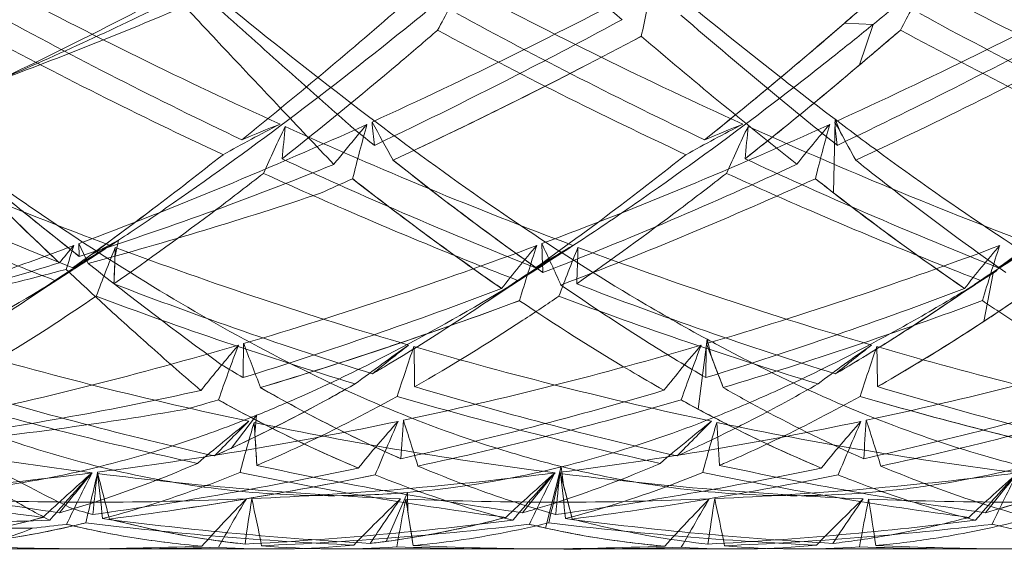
# Model space of a CAD drawing. Header units: millimetres. Extents: x 13297 to 13592, y 253 to 670.
# Tile 7 of 18: x 13472.86 to 13476.95, y 359.28 to 361.47. Entities that reach past the tile are written whole.
import ezdxf

# ---------------------------------------------------------------- set-up
doc = ezdxf.new("R2010")
doc.units = ezdxf.units.MM
doc.header["$LTSCALE"] = 0.3
doc.layers.add('轮廓线', color=7, linetype='Continuous', lineweight=20)

msp = doc.modelspace()

# ---------------------------------------------------------------- linework, layer by layer
at = {"layer": '轮廓线'}
for p, q in [((13476.4032, 361.4503), (13476.2846, 361.4556)), ((13476.3469, 361.2823), (13476.4032, 361.4503)), ((13476.245, 361.0573), (13476.2382, 360.753)), ((13476.2679, 361.0023), (13476.245, 361.0573)), ((13473.1104, 360.5422), (13473.1118, 360.489)), ((13473.1485, 360.4601), (13473.1104, 360.5422)), ((13473.2743, 360.5564), (13473.158, 360.4946)), ((13473.2595, 360.4853), (13473.2743, 360.5564)), ((13476.7846, 360.3464), (13476.9173, 360.4312)), ((13476.8623, 360.2204), (13476.8998, 360.4202)), ((13475.7143, 360.1464), (13475.677, 359.857)), ((13475.7309, 360.0781), (13475.7143, 360.1464)), ((13473.8468, 359.8315), (13473.7408, 359.6946)), ((13473.8397, 359.7531), (13473.8468, 359.8315)), ((13475.1099, 359.6193), (13475.0447, 359.3646)), ((13475.119, 359.5423), (13475.1099, 359.6193)), ((13474.4729, 359.5119), (13474.3843, 359.3092)), ((13474.474, 359.4315), (13474.4729, 359.5119)), ((13473.0201, 359.2778), (13472.507, 359.2778)), ((13473.9127, 359.2778), (13473.2282, 359.2778)), ((13474.939, 359.2778), (13474.1791, 359.2778)), ((13475.8319, 359.2778), (13475.1473, 359.2778)), ((13476.8577, 359.2778), (13476.098, 359.2778))]:
    msp.add_line(p, q, dxfattribs=at)
for points in [[(13472.8841, 360.3032), (13472.984, 360.3694), (13473.0847, 360.4339)], [(13474.8007, 360.3017), (13474.9004, 360.3679), (13475.0009, 360.4324)], [(13476.7166, 360.3), (13476.7734, 360.338), (13476.8269, 360.3732)]]:
    msp.add_lwpolyline(points, dxfattribs=at)
for centre, radius, start, end in [((13496.4295, 383.7412), 29.372, 227.77377, 229.31147), ((13462.8646, 381.8519), 22.8906, 295.65013, 297.88629), ((13482.5072, 379.9539), 20.7646, 242.05961, 245.64461), ((13465.0316, 381.385), 22.362, 294.55743, 297.88458), ((13485.2719, 355.7867), 12.0728, 151.16304, 152.15182), ((13484.4583, 380.0339), 20.8507, 242.08299, 245.65543), ((13483.1939, 359.7978), 7.9162, 166.69632, 168.3174), ((13467.1184, 381.0592), 21.9956, 294.51125, 297.89583), ((13487.2014, 355.7739), 12.0885, 151.13459, 152.12235), ((13486.5056, 380.3044), 21.1499, 242.11805, 245.64121), ((13466.2179, 376.4598), 16.5926, 293.27108, 296.09908), ((13549.6621, 446.3326), 113.8672, 228.113134, 228.516292), ((13466.1462, 379.0481), 19.0227, 290.38825, 292.90261), ((13460.7209, 377.2744), 20.8909, 308.70821, 311.02759), ((13460.6508, 379.561), 23.9211, 309.9988, 311.02597), ((13456.0796, 384.8321), 30.8982, 310.83771, 311.00488), ((13482.6223, 379.5813), 20.6007, 241.39339, 244.59724), ((13484.6687, 379.8467), 20.895, 241.43387, 244.59465), ((13466.7618, 380.9567), 22.1448, 295.38091, 298.35897), ((13486.7193, 380.1148), 21.1935, 241.46701, 244.58446), ((13482.3088, 379.351), 20.3476, 241.75367, 244.9935), ((13484.2583, 379.4273), 20.4297, 241.7777, 245.00702), ((13459.415, 381.3218), 26.2348, 309.75343, 310.6799), ((13456.5064, 384.72), 30.7078, 310.24845, 310.66269), ((13486.2982, 379.6824), 20.7119, 241.81545, 245.00257), ((13465.293, 380.4821), 21.6124, 294.95795, 298.00687), ((13464.943, 381.1708), 22.3847, 296.49302, 297.97018), ((13490.0214, 378.4971), 22.4689, 229.54314, 231.6705), ((13467.1328, 380.6543), 21.8016, 294.95397, 297.97858), ((13465.0349, 374.6272), 17.4942, 308.27607, 310.28644), ((13463.8928, 375.7379), 18.9085, 308.65776, 309.9195), ((13465.7398, 379.5357), 20.5658, 294.94214, 296.53835), ((13465.4814, 374.0757), 16.7847, 308.24635, 309.65078), ((13480.2486, 379.2069), 19.9442, 245.71432, 249.42447), ((13466.3881, 378.4787), 19.1548, 290.54539, 294.41115), ((13478.0425, 353.0906), 8.9413, 117.28303, 119.00191), ((13477.249, 352.7062), 8.9626, 111.63906, 112.73577), ((13485.1127, 355.7709), 12.3249, 154.75325, 155.7483), ((13467.1456, 361.5908), 6.8426, 354.15339, 355.2797), ((13482.1098, 379.0552), 19.7821, 245.68656, 249.42453), ((13486.3961, 376.0221), 19.3044, 230.95139, 231.33153), ((13482.7118, 358.6943), 8.7275, 164.4345, 165.96376), ((13462.1676, 354.2398), 13.9332, 28.49937, 29.24055), ((13476.6239, 361.2356), 2.3064, 184.7202, 187.1295), ((13468.387, 378.2731), 18.9343, 290.53787, 294.44639), ((13479.9787, 353.0599), 8.9764, 117.28977, 119.002), ((13479.1767, 352.6869), 8.9837, 111.64385, 112.73795), ((13487.0924, 355.7438), 12.3912, 154.75949, 155.74923), ((13469.0881, 361.5888), 6.8193, 354.15001, 355.2799), ((13479.5296, 358.1741), 4.3734, 139.1228, 141.9251), ((13484.6634, 358.6912), 8.7603, 164.47338, 165.99667), ((13463.6863, 354.0235), 14.3875, 28.49694, 29.21464), ((13464.283, 354.3556), 13.7046, 29.01225, 29.22017), ((13478.5155, 361.2356), 2.2797, 184.7762, 187.2142), ((13463.4952, 353.9195), 14.6051, 28.49784, 29.00974), ((13463.1859, 374.217), 16.9635, 307.09466, 308.33415), ((13482.3189, 378.9081), 19.8624, 245.08875, 246.55144), ((13465.6621, 373.5089), 16.0626, 307.03435, 308.34199), ((13484.5402, 379.5796), 20.5985, 245.11346, 246.5231), ((13487.1063, 375.336), 20.479, 225.00077, 226.57428), ((13488.9186, 380.5505), 25.5405, 230.3899, 231.76504), ((13468.7436, 374.2145), 14.4038, 287.65379, 292.11822), ((13483.8342, 372.7603), 15.1566, 231.56493, 233.0561), ((13468.1329, 378.0841), 18.9618, 291.34237, 294.80122), ((13464.1244, 373.3646), 15.8782, 307.0152, 307.88757), ((13481.9739, 378.6026), 19.5278, 245.49839, 246.56188), ((13466.4136, 378.0964), 18.9766, 293.93354, 294.37346), ((13483.9122, 373.2129), 15.7246, 232.06335, 233.48396), ((13468.4816, 377.7347), 18.5855, 290.88932, 294.41387), ((13466.3245, 372.9981), 15.4164, 307.00162, 307.89969), ((13484.1487, 379.1918), 20.1699, 245.53207, 246.56131), ((13485.7736, 373.1247), 15.62, 232.02892, 232.37667), ((13484.7642, 371.8132), 13.965, 231.9839, 233.58364), ((13468.8278, 376.4862), 16.5984, 285.08861, 288.56341), ((13483.5913, 370.2682), 12.0254, 232.30323, 235.5094), ((13486.2088, 374.4062), 19.1869, 225.4712, 226.61203), ((13480.0264, 378.5522), 19.4702, 246.57927, 248.87939), ((13480.39, 378.9012), 19.8519, 246.56982, 248.40913), ((13465.0778, 371.6899), 13.8068, 305.44684, 307.15717), ((13464.4646, 372.5231), 14.8411, 305.85627, 307.10136), ((13465.4057, 371.6484), 13.7364, 304.85082, 307.05743), ((13481.8914, 378.4092), 19.3175, 246.55818, 248.87422), ((13482.2429, 378.7332), 19.6716, 246.55194, 248.40621), ((13466.4773, 372.42), 14.7024, 305.4448, 307.05437), ((13467.4907, 371.438), 13.4686, 304.78318, 307.03398), ((13483.9563, 378.737), 19.6761, 246.54836, 248.82048), ((13484.1273, 378.6235), 19.5571, 246.51667, 248.38061), ((13468.7926, 371.9044), 14.0521, 305.34484, 307.03028), ((13481.9518, 370.2916), 12.0522, 233.15421, 234.96999), ((13481.0235, 369.3423), 10.8949, 233.58097, 235.56344), ((13483.1632, 369.667), 11.2874, 233.65601, 235.57199), ((13466.5752, 377.9764), 18.6188, 287.76444, 290.47786), ((13477.7096, 353.2342), 8.5606, 121.47928, 123.29141), ((13476.6707, 357.4503), 4.7264, 139.2716, 140.4045), ((13481.434, 357.7996), 8.7817, 161.85646, 162.53102), ((13477.3351, 353.5448), 8.1018, 120.36744, 121.64116), ((13484.8139, 355.8895), 12.4491, 158.12913, 159.12791), ((13464.4564, 360.7645), 8.8075, 357.46992, 358.45441), ((13464.9384, 360.7503), 8.3253, 358.17641, 358.46298), ((13479.3812, 376.8986), 17.4783, 249.502, 253.70442), ((13468.6011, 377.6887), 18.312, 286.47092, 290.47986), ((13478.5994, 357.4393), 4.7409, 139.2465, 142.0215), ((13479.5309, 353.3904), 8.3768, 121.47104, 123.32228), ((13483.6653, 357.6996), 9.1094, 161.87004, 163.37251), ((13479.1444, 353.7262), 7.8901, 120.35081, 121.6586), ((13461.5623, 354.2421), 14.8681, 24.34335, 25.07047), ((13478.4287, 360.602), 3.3996, 181.007, 183.0236), ((13486.5049, 355.9747), 12.2065, 158.1029, 159.12165), ((13466.4279, 360.7578), 8.7542, 357.49864, 358.48911), ((13481.318, 376.9648), 17.5468, 249.52111, 253.70992), ((13470.5761, 377.5334), 18.147, 286.43869, 290.48666), ((13480.562, 357.4048), 4.7962, 139.2719, 142.0159), ((13481.3051, 353.6128), 8.1118, 121.42149, 123.33444), ((13485.5852, 357.6979), 9.1106, 161.86123, 163.36342), ((13481.0704, 353.708), 7.9096, 120.33074, 121.63636), ((13466.2137, 370.1201), 11.869, 305.37308, 305.80766), ((13464.2602, 360.7726), 9.0039, 357.47389, 358.17193), ((13468.8036, 373.9985), 14.1798, 284.09107, 287.3351), ((13486.274, 377.1661), 21.2455, 231.84436, 233.70593), ((13468.7802, 376.6589), 16.7775, 281.95612, 284.7694), ((13479.4762, 376.5544), 17.3334, 248.96782, 252.72013), ((13481.4505, 376.7272), 17.5148, 248.99999, 252.71603), ((13471.1375, 368.5553), 9.9638, 302.87612, 304.96461), ((13470.2562, 369.8258), 11.51, 304.55469, 304.93547), ((13479.2158, 376.3828), 17.1542, 249.40525, 253.19126), ((13468.4127, 377.3409), 18.1677, 287.21962, 290.79414), ((13481.1515, 376.4463), 17.2198, 249.42498, 253.19965), ((13470.3522, 377.2969), 18.1194, 287.19742, 290.78364), ((13471.3172, 368.6813), 10.1159, 302.27237, 304.3038), ((13470.7607, 369.5079), 11.1124, 303.30351, 304.27249), ((13468.7393, 377.0148), 17.821, 286.70809, 290.35054), ((13468.5889, 377.4472), 18.2786, 288.53827, 290.32115), ((13470.6433, 377.0703), 17.8783, 286.70081, 290.33435), ((13472.4784, 366.8808), 7.9736, 299.63332, 303.35296), ((13472.0249, 367.2055), 8.3484, 300.37799, 302.78959), ((13469.1129, 376.0202), 16.5668, 281.92497, 286.33131), ((13482.6731, 356.7479), 9.5197, 159.24252, 160.69532), ((13478.6, 359.9846), 4.8091, 178.2882, 179.964), ((13459.5845, 354.5917), 15.2493, 20.55652, 21.28879), ((13468.919, 376.4329), 17.212, 286.69218, 288.57004), ((13479.0307, 353.617), 7.9409, 124.99181, 126.96936), ((13479.2849, 353.9404), 7.8316, 127.87314, 129.27138), ((13471.0578, 375.9057), 16.4495, 281.91966, 286.35471), ((13479.8128, 356.5668), 5.4441, 139.2308, 141.7796), ((13484.6256, 356.7415), 9.5538, 159.27893, 160.72623), ((13480.4596, 359.9895), 4.7501, 178.3266, 180.0232), ((13461.0706, 354.4303), 15.7106, 20.55425, 21.26497), ((13461.7981, 354.7119), 14.9305, 21.06442, 21.27062), ((13480.9647, 353.5963), 7.9664, 124.99376, 126.96495), ((13481.2164, 353.9258), 7.8507, 127.87841, 129.2732), ((13472.9743, 375.9034), 16.4478, 281.93059, 286.36287), ((13472.6444, 366.6038), 7.6508, 299.579, 302.17576), ((13477.3045, 376.3549), 16.9122, 253.77686, 258.09005), ((13485.8934, 356.1873), 12.053, 160.97606, 162.0104), ((13464.1175, 359.846), 10.3849, 0.57441, 1.4905), ((13479.2015, 376.2576), 16.8127, 253.75688, 258.09245), ((13460.8151, 354.334), 15.9836, 20.55579, 21.06175), ((13487.8732, 356.1675), 12.1167, 160.98119, 162.01004), ((13466.0704, 359.8468), 10.3511, 0.57187, 1.4908), ((13481.1496, 376.3632), 16.922, 253.76299, 258.06843), ((13477.8873, 367.0103), 8.1303, 238.97901, 239.73909), ((13470.6257, 366.3113), 7.3139, 297.12802, 299.75122), ((13470.7745, 372.648), 13.027, 277.74934, 282.59771), ((13477.4125, 376.0788), 16.8364, 253.32907, 257.16355), ((13477.2448, 365.8672), 6.8188, 240.26551, 243.05083), ((13470.8817, 375.6064), 16.3479, 282.59048, 286.54013), ((13479.3065, 375.9723), 16.7271, 253.30702, 257.16345), ((13472.7976, 375.606), 16.3482, 282.60223, 286.54896), ((13481.253, 376.0635), 16.8223, 253.30732, 257.13945), ((13477.138, 375.8386), 16.5874, 253.80086, 257.6915), ((13469.1591, 375.6435), 16.3869, 285.54486, 286.04633), ((13476.9662, 365.844), 6.792, 241.14783, 243.91102), ((13479.0367, 375.7461), 16.4929, 253.77959, 257.68974), ((13471.1401, 375.3961), 16.1319, 282.07846, 286.07612), ((13478.9597, 365.9774), 6.9452, 241.13528, 241.79247), ((13478.7195, 365.5283), 6.4358, 241.07986, 243.99651), ((13481.0705, 376.173), 16.9347, 253.81077, 255.72093), ((13481.0151, 375.9676), 16.7221, 253.79698, 257.65092), ((13473.0548, 375.4004), 16.137, 282.091, 286.08416), ((13470.9407, 375.1341), 15.4994, 276.01666, 279.69409), ((13475.1209, 375.0892), 15.6191, 258.16659, 262.80517), ((13471.1432, 375.4878), 16.0229, 277.32657, 281.84855), ((13478.6496, 353.7001), 7.7892, 128.37285, 130.39303), ((13479.4995, 354.0293), 8.1056, 134.53915, 135.96761), ((13471.1809, 365.2129), 6.0832, 294.17392, 297.19148), ((13485.0679, 356.5382), 11.6963, 163.79603, 164.84942), ((13461.6245, 358.9238), 12.2433, 3.27928, 4.11351), ((13462.2764, 358.9693), 11.5899, 3.87794, 4.12057), ((13477.0447, 375.1301), 15.6602, 258.17776, 262.80726), ((13478.706, 355.9958), 5.7251, 138.2746, 140.8139), ((13483.1001, 355.9853), 9.4718, 156.20918, 157.66698), ((13480.4952, 359.3484), 6.0576, 175.62086, 177.13061), ((13459.5131, 354.9487), 15.7134, 17.29937, 18.02477), ((13473.0749, 375.4232), 15.9572, 277.30892, 281.85258), ((13480.477, 353.8135), 7.6439, 128.36676, 130.42467), ((13481.2903, 354.1559), 7.9259, 134.52445, 135.98521), ((13486.7774, 356.5932), 11.4804, 163.76922, 164.84251), ((13463.6155, 358.9228), 12.1709, 3.30367, 4.14288), ((13478.9714, 375.1881), 15.7187, 258.19111, 262.80664), ((13480.6732, 355.9557), 5.7876, 138.29357, 140.8062), ((13485.0232, 355.9824), 9.4765, 156.20245, 157.65957), ((13482.4185, 359.3486), 6.0617, 175.62501, 177.13411), ((13461.4481, 354.9547), 15.6965, 17.29577, 18.02193), ((13461.3671, 358.9084), 12.5012, 3.28228, 3.87436), ((13476.7847, 364.9834), 5.8225, 243.14455, 246.30844), ((13480.933, 375.6169), 16.3619, 255.70761, 257.66891), ((13476.3568, 364.6175), 5.4226, 243.9946, 247.3491), ((13478.3153, 364.7133), 5.5261, 244.0583, 247.3554), ((13471.3712, 364.8024), 5.6306, 294.1152, 294.8858), ((13474.9743, 374.6442), 15.3681, 258.30727, 262.47112), ((13471.2399, 374.8161), 15.3444, 272.49415, 277.20461), ((13475.2019, 374.7738), 15.4991, 257.81095, 261.94403), ((13477.9041, 354.1477), 7.219, 131.0344, 133.21773), ((13479.5576, 354.245), 8.335, 140.08509, 141.55179), ((13481.6134, 355.2845), 9.4842, 152.9818, 154.41644), ((13483.6969, 357.0111), 10.8217, 166.21174, 167.32239), ((13470.9889, 375.0978), 15.8281, 277.914, 281.95831), ((13480.736, 358.717), 7.6004, 173.3612, 174.68935), ((13458.1869, 355.5979), 15.5232, 14.18466, 14.92385), ((13459.8755, 357.9923), 13.4071, 6.04218, 6.84536), ((13475.0988, 374.9014), 15.4299, 262.88271, 267.56383), ((13476.8954, 374.6673), 15.3913, 258.31503, 262.47534), ((13473.1618, 374.7685), 15.2967, 272.4916, 277.21373), ((13477.115, 374.7515), 15.4762, 257.81257, 261.95504), ((13479.8684, 354.0975), 7.2865, 131.04306, 133.20664), ((13479.7738, 355.2602), 6.3858, 137.2752, 139.62423), ((13481.4866, 354.2368), 8.3477, 140.08467, 141.54944), ((13483.5626, 355.2753), 9.5158, 153.01703, 154.44649), ((13485.6207, 357.0104), 10.8263, 166.21365, 167.32392), ((13472.9125, 375.0864), 15.8161, 277.90147, 281.9515), ((13482.5612, 358.7319), 7.5062, 173.39158, 174.73636), ((13459.6721, 355.4891), 15.9698, 14.18246, 14.90092), ((13460.4618, 355.6976), 15.1531, 14.69811, 14.90677), ((13461.8032, 357.9944), 13.3985, 6.03704, 6.84081), ((13477.0133, 374.8405), 15.369, 262.87241, 267.56856), ((13478.8214, 374.7232), 15.4475, 258.32889, 262.4776), ((13475.0823, 374.7367), 15.2649, 272.49206, 277.22045), ((13479.0514, 374.8625), 15.5884, 257.8338, 261.94948), ((13481.8, 354.0828), 7.3057, 131.0407, 133.19841), ((13481.6229, 355.3239), 6.2918, 137.27314, 139.65653), ((13483.4222, 354.224), 8.3685, 140.08979, 141.5509), ((13485.3207, 355.3547), 9.3371, 153.00565, 154.46244), ((13471.2262, 374.9475), 15.6752, 277.36968, 281.45293), ((13471.1831, 375.1864), 15.9178, 279.41669, 281.43438), ((13473.1452, 374.9563), 15.6838, 277.36297, 281.44721), ((13475.1865, 374.6833), 15.4072, 259.87226, 261.95358), ((13459.3797, 355.4146), 16.2716, 14.18445, 14.69527), ((13475.6404, 363.7294), 4.4735, 285.9316, 289.7695), ((13473.1656, 374.6406), 15.1688, 267.66261, 272.41356), ((13471.2668, 374.6566), 15.3815, 277.35899, 279.432), ((13478.4734, 354.8919), 6.5497, 135.46767, 137.81917), ((13481.6188, 354.8262), 9.0979, 149.19572, 150.65405), ((13482.4262, 358.1148), 8.7081, 170.939, 172.19058), ((13458.8944, 356.2682), 15.2753, 11.41514, 12.16154), ((13479.3722, 354.3139), 7.1444, 133.62609, 135.81018), ((13481.7163, 354.4051), 8.8719, 145.06652, 146.50734), ((13484.2479, 357.5356), 9.9749, 168.73315, 169.88983), ((13475.0844, 374.6311), 15.1593, 267.65941, 272.41658), ((13459.8735, 357.0746), 14.7894, 8.62295, 9.37771), ((13460.6368, 357.1991), 14.0161, 9.1646, 9.38397), ((13480.4412, 354.8463), 6.6163, 135.48131, 137.80978), ((13483.545, 354.8212), 9.1065, 149.19152, 150.64865), ((13484.3499, 358.1146), 8.7125, 170.94193, 172.19305), ((13460.826, 356.2719), 15.2624, 11.41076, 12.15782), ((13481.2087, 354.399), 7.0263, 133.62203, 135.84212), ((13483.4874, 354.5056), 8.6937, 145.05376, 146.52406), ((13485.9917, 357.5653), 9.7978, 168.70436, 169.88201), ((13477.0032, 374.6844), 15.2126, 267.66569, 272.40962), ((13461.8783, 357.082), 14.7029, 8.64504, 9.40429), ((13474.336, 363.5959), 4.3358, 253.1424, 254.3626), ((13459.5806, 357.0296), 15.0858, 8.62538, 9.1615), ((13472.5078, 372.2042), 12.8164, 267.25799, 272.15198), ((13472.8771, 375.0413), 15.6772, 266.52729, 270.15049), ((13471.9007, 363.3761), 4.1066, 280.9153, 284.9584), ((13472.2023, 363.2256), 3.9521, 279.529, 283.7104), ((13474.9508, 374.4483), 15.1707, 263.14117, 267.35037), ((13475.1681, 374.5357), 15.2585, 262.61991, 266.80437), ((13474.236, 363.2058), 3.9329, 255.2836, 259.4713), ((13473.0149, 374.383), 15.1053, 272.97528, 277.2036), ((13473.8258, 363.3561), 4.0858, 280.8795, 284.9509), ((13476.866, 374.3905), 15.1129, 263.13024, 267.3524), ((13477.082, 374.4714), 15.1941, 262.60862, 266.80733), ((13474.9355, 374.3534), 15.0756, 272.97586, 277.20932), ((13471.3019, 374.405), 15.1275, 276.13379, 276.6705), ((13473.962, 363.1654), 3.8916, 256.5843, 260.7891), ((13473.2276, 374.3187), 15.0409, 272.43834, 276.6815), ((13473.8919, 363.0059), 3.7294, 276.5534, 280.8971), ((13475.8948, 363.2282), 3.9561, 256.5896, 257.5887), ((13475.8687, 363.1075), 3.8326, 256.5555, 260.8262), ((13475.8455, 362.992), 3.7148, 257.5491, 265.269), ((13475.1479, 374.2883), 15.0105, 272.4391, 276.68731), ((13477.7651, 363.0033), 3.7261, 256.5124, 265.2753), ((13473.9168, 362.9062), 3.6285, 260.8384, 265.306), ((13474.1928, 362.9921), 3.7149, 259.5236, 263.9131), ((13473.9057, 362.9), 3.6226, 276.523, 277.5888), ((13475.8381, 362.9322), 3.6546, 260.8611, 265.3053), ((13473.0206, 374.2151), 14.9373, 268.03892, 272.2988), ((13473.229, 374.2101), 14.9323, 267.4992, 271.76259), ((13473.2282, 374.1828), 14.9049, 267.49799, 269.6283), ((13473.2281, 374.2778), 15, 269.63106, 271.7582), ((13473.9127, 362.84), 3.5622, 266.3911, 275.4204), ((13474.1787, 362.8315), 3.5537, 264.9765, 274.0183), ((13474.94, 374.2219), 14.9441, 268.03655, 272.29734), ((13475.1478, 374.2075), 14.9298, 267.49718, 271.76472), ((13475.8318, 362.8254), 3.5476, 266.3763, 275.4346), ((13476.0972, 362.8151), 3.5373, 264.9627, 274.0407), ((13476.8583, 374.2734), 14.9956, 268.04314, 272.29302), ((13477.0668, 374.2696), 14.9918, 267.50511, 271.75821)]:
    msp.add_arc(centre, radius, start, end, dxfattribs=at)
for points, knots in [([(13479.3656, 364.0605), (13478.9667, 363.6969), (13478.378, 363.164), (13477.6061, 362.4691), (13477.0537, 361.9889), (13476.6531, 361.6538), (13476.4379, 361.4784), (13476.4032, 361.4503)], [0, 0, 0, 0, 0.410064, 0.603252, 0.789082, 0.966081, 1, 1, 1, 1]), ([(13476.2449, 361.0573), (13476.141, 361.1359), (13475.859, 361.3548), (13475.3968, 361.729), (13474.8552, 362.1929), (13474.2963, 362.6876), (13473.7992, 363.1331), (13473.4896, 363.4153), (13473.3723, 363.5223)], [0, 0, 0, 0, 0.103195, 0.28285, 0.47109, 0.668166, 0.874168, 1, 1, 1, 1]), ([(13476.0274, 362.7754), (13475.9706, 362.7243), (13475.8205, 362.5896), (13475.4876, 362.2952), (13475.1207, 361.9784), (13474.7584, 361.6744), (13474.4118, 361.3886), (13473.9864, 361.056), (13473.5767, 360.7601), (13473.3397, 360.5998), (13473.2741, 360.5563)], [0, 0, 0, 0, 0.064801, 0.170918, 0.376678, 0.475672, 0.571781, 0.757472, 0.933294, 1, 1, 1, 1]), ([(13479.3442, 360.2629), (13479.2957, 360.2911), (13479.1652, 360.369), (13478.866, 360.5562), (13478.5344, 360.7827), (13478.2017, 361.0268), (13477.8564, 361.2928), (13477.4141, 361.6482), (13476.9888, 362.0076), (13476.7382, 362.2262), (13476.6657, 362.2899)], [0, 0, 0, 0, 0.050062, 0.135538, 0.314742, 0.408013, 0.503494, 0.703417, 0.913964, 1, 1, 1, 1]), ([(13475.7142, 360.1464), (13475.6169, 360.1992), (13475.3528, 360.3503), (13474.923, 360.623), (13474.4226, 360.9799), (13473.909, 361.378), (13473.455, 361.7493), (13473.1739, 361.99), (13473.0672, 362.0824)], [0, 0, 0, 0, 0.101018, 0.277814, 0.464521, 0.662081, 0.871113, 1, 1, 1, 1]), ([(13475.3617, 361.4692), (13475.3062, 361.517), (13475.0798, 361.7136), (13474.8565, 361.9138), (13474.6888, 362.0661)], [0, 0, 0, 0, 0.244392, 1, 1, 1, 1]), ([(13473.5492, 361.525), (13473.6123, 361.4574), (13473.7428, 361.318), (13473.9492, 361.1003), (13474.0914, 360.9491), (13474.1669, 360.8706)], [0, 0, 0, 0, 0.308269, 0.636708, 1, 1, 1, 1]), ([(13475.3612, 361.4696), (13475.2282, 361.3978), (13474.889, 361.219), (13474.5454, 361.0487), (13474.3354, 360.9493)], [0, 0, 0, 0, 0.394202, 1, 1, 1, 1]), ([(13476.2536, 360.9494), (13476.1692, 361.017), (13475.9515, 361.1948), (13475.7367, 361.376), (13475.6056, 361.4887)], [0, 0, 0, 0, 0.384748, 1, 1, 1, 1]), ([(13476.4032, 361.4503), (13476.3512, 361.4082), (13476.2141, 361.298), (13475.9096, 361.0611), (13475.5716, 360.8132), (13475.2357, 360.5837), (13474.9145, 360.3745), (13474.5178, 360.1422), (13474.1324, 359.9518), (13473.9087, 359.8566), (13473.8466, 359.8315)], [0, 0, 0, 0, 0.066079, 0.173831, 0.381126, 0.480094, 0.575721, 0.759826, 0.933875, 1, 1, 1, 1]), ([(13474.5975, 361.4265), (13474.544, 361.3804), (13474.332, 361.1992), (13474.1161, 361.0225), (13473.9525, 360.8937)], [0, 0, 0, 0, 0.253515, 1, 1, 1, 1]), ([(13476.2845, 361.4556), (13476.2325, 361.4107), (13476.0954, 361.293), (13475.902, 361.1319), (13475.7597, 361.0167), (13475.7042, 360.9723)], [0, 0, 0, 0, 0.2729, 0.717706, 1, 1, 1, 1]), ([(13478.7485, 359.6737), (13478.7023, 359.6875), (13478.5781, 359.7268), (13478.2943, 359.8285), (13477.9808, 359.9657), (13477.6684, 360.1252), (13477.345, 360.3066), (13476.933, 360.5629), (13476.541, 360.8358), (13476.3114, 361.007), (13476.2449, 361.0573)], [0, 0, 0, 0, 0.050354, 0.135942, 0.31437, 0.406997, 0.50181, 0.701233, 0.912944, 1, 1, 1, 1]), ([(13474.1675, 360.8709), (13474.1823, 360.8898), (13474.2124, 360.9268), (13474.2579, 360.9821), (13474.2888, 361.0183), (13474.3044, 361.0362)], [0, 0, 0, 0, 0.335011, 0.667464, 1, 1, 1, 1]), ([(13477.0762, 360.535), (13476.8625, 360.615), (13476.4627, 360.7736), (13476.0682, 360.9447), (13475.8842, 361.0277)], [0, 0, 0, 0, 0.530698, 1, 1, 1, 1]), ([(13473.1118, 360.489), (13473.0425, 360.5436), (13472.9033, 360.6546), (13472.6899, 360.8282), (13472.5461, 360.9474), (13472.4716, 361.0095)], [0, 0, 0, 0, 0.320901, 0.647247, 1, 1, 1, 1]), ([(13475.1097, 359.6193), (13475.017, 359.6425), (13474.7656, 359.7142), (13474.185, 359.9297), (13473.5496, 360.2719), (13472.9838, 360.6388), (13472.7254, 360.8227), (13472.6274, 360.8943)], [0, 0, 0, 0, 0.102197, 0.279197, 0.661022, 0.870225, 1, 1, 1, 1]), ([(13474.4118, 360.8882), (13474.6012, 360.7383), (13474.8078, 360.5817), (13475.0196, 360.4326), (13475.034, 360.4226)], [0, 0, 0, 0, 0.932572, 1, 1, 1, 1]), ([(13476.9531, 360.4226), (13476.8018, 360.5286), (13476.5931, 360.6822), (13476.3889, 360.8417), (13476.3306, 360.888)], [0, 0, 0, 0, 0.712801, 1, 1, 1, 1]), ([(13474.8629, 360.3564), (13474.8115, 360.3917), (13474.6017, 360.5385), (13474.3968, 360.6924), (13474.2439, 360.8115)], [0, 0, 0, 0, 0.243239, 1, 1, 1, 1]), ([(13473.2741, 360.5563), (13473.1774, 360.4924), (13472.9239, 360.3303), (13472.5109, 360.0959), (13472.0385, 359.8693), (13471.5721, 359.694), (13471.1698, 359.5883), (13470.923, 359.5458), (13470.8324, 359.5335)], [0, 0, 0, 0, 0.130375, 0.338033, 0.533365, 0.718761, 0.897195, 1, 1, 1, 1]), ([(13473.0573, 360.4357), (13473.114, 360.3824), (13473.2313, 360.2735), (13473.4176, 360.1066), (13473.547, 359.9927), (13473.6158, 359.9346)], [0, 0, 0, 0, 0.311057, 0.639892, 1, 1, 1, 1]), ([(13476.8997, 360.4202), (13476.8515, 360.3899), (13476.7241, 360.3114), (13476.4403, 360.1471), (13476.1229, 359.9849), (13475.8058, 359.8463), (13475.4996, 359.7273), (13475.1177, 359.6109), (13474.7473, 359.5402), (13474.5328, 359.517), (13474.4727, 359.5119)], [0, 0, 0, 0, 0.0653, 0.171651, 0.376046, 0.473751, 0.568407, 0.752678, 0.930858, 1, 1, 1, 1]), ([(13472.4084, 360.0034), (13472.5638, 360.0945), (13472.7658, 360.2217), (13472.9625, 360.3565), (13473.0104, 360.3899)], [0, 0, 0, 0, 0.755229, 1, 1, 1, 1]), ([(13474.3275, 360.0033), (13474.3496, 360.0163), (13474.5354, 360.1262), (13474.7358, 360.2557), (13474.9105, 360.3769), (13474.929, 360.3898)], [0, 0, 0, 0, 0.107623, 0.905531, 1, 1, 1, 1]), ([(13475.7092, 359.9876), (13475.6305, 360.0336), (13475.4276, 360.1571), (13475.2291, 360.2878), (13475.1085, 360.3708)], [0, 0, 0, 0, 0.38353, 1, 1, 1, 1]), ([(13473.1814, 360.3248), (13473.1031, 360.2714), (13472.9068, 360.1413), (13472.7051, 360.0196), (13472.5826, 359.9501)], [0, 0, 0, 0, 0.402176, 1, 1, 1, 1]), ([(13475.1002, 360.325), (13475.0508, 360.2913), (13474.8553, 360.16), (13474.6545, 360.0367), (13474.5017, 359.95)], [0, 0, 0, 0, 0.254163, 1, 1, 1, 1]), ([(13476.7846, 360.3464), (13476.7366, 360.3134), (13476.6101, 360.2277), (13476.4308, 360.1131), (13476.2983, 360.0335), (13476.2466, 360.0033)], [0, 0, 0, 0, 0.273523, 0.718297, 1, 1, 1, 1]), ([(13474.9369, 360.3061), (13475.0868, 360.2052), (13475.2852, 360.0794), (13475.4883, 359.9617), (13475.5354, 359.935)], [0, 0, 0, 0, 0.769383, 1, 1, 1, 1]), ([(13476.856, 360.3062), (13476.8784, 360.2911), (13477.0565, 360.1724), (13477.2558, 360.0483), (13477.436, 359.9452), (13477.454, 359.9351)], [0, 0, 0, 0, 0.115344, 0.912029, 1, 1, 1, 1]), ([(13473.6164, 359.9348), (13473.6332, 359.9561), (13473.6674, 359.998), (13473.7188, 360.0605), (13473.7538, 360.1015), (13473.7713, 360.1218)], [0, 0, 0, 0, 0.335368, 0.668002, 1, 1, 1, 1]), ([(13478.1138, 359.5005), (13478.0685, 359.499), (13477.9474, 359.4973), (13477.6729, 359.5066), (13477.3673, 359.5444), (13477.0638, 359.6084), (13476.7544, 359.692), (13476.3625, 359.8304), (13475.9918, 359.9996), (13475.7764, 360.1127), (13475.7142, 360.1464)], [0, 0, 0, 0, 0.054065, 0.14442, 0.327575, 0.420474, 0.51438, 0.70975, 0.915551, 1, 1, 1, 1]), ([(13474.4727, 359.5119), (13474.3821, 359.5043), (13474.139, 359.4926), (13473.7414, 359.5117), (13473.2817, 359.5888), (13472.8193, 359.7206), (13472.4189, 359.8769), (13472.1748, 359.9928), (13472.0828, 360.0391)], [0, 0, 0, 0, 0.110109, 0.294324, 0.480607, 0.673058, 0.875285, 1, 1, 1, 1]), ([(13474.2552, 359.9615), (13474.1462, 359.8993), (13473.976, 359.8075), (13473.8021, 359.7231), (13473.7406, 359.6945)], [0, 0, 0, 0, 0.649469, 1, 1, 1, 1]), ([(13475.5905, 359.6633), (13475.6259, 359.6791), (13475.7395, 359.7315), (13475.9353, 359.8288), (13476.0931, 359.9151), (13476.1743, 359.9615)], [0, 0, 0, 0, 0.177557, 0.57229, 1, 1, 1, 1]), ([(13473.8621, 359.9464), (13474.0387, 359.8459), (13474.2327, 359.7457), (13474.4318, 359.6575), (13474.4453, 359.6516)], [0, 0, 0, 0, 0.932415, 1, 1, 1, 1]), ([(13476.3644, 359.6516), (13476.2221, 359.7139), (13476.026, 359.8097), (13475.8353, 359.9152), (13475.7809, 359.9462)], [0, 0, 0, 0, 0.713012, 1, 1, 1, 1]), ([(13474.2689, 359.6131), (13474.2204, 359.6333), (13474.0229, 359.7193), (13473.8305, 359.8168), (13473.6877, 359.8954)], [0, 0, 0, 0, 0.243723, 1, 1, 1, 1]), ([(13474.4297, 359.9098), (13474.292, 359.8337), (13474.0992, 359.7353), (13473.9018, 359.6472), (13473.8477, 359.6242)], [0, 0, 0, 0, 0.727941, 1, 1, 1, 1]), ([(13476.3489, 359.9097), (13476.2385, 359.8488), (13476.0516, 359.7518), (13475.8548, 359.6621), (13475.7719, 359.6266), (13475.7666, 359.6244)], [0, 0, 0, 0, 0.58304, 0.973203, 1, 1, 1, 1]), ([(13473.8466, 359.8315), (13473.7548, 359.7944), (13473.5121, 359.7038), (13473.1141, 359.591), (13472.6545, 359.5124), (13472.1961, 359.4897), (13471.8008, 359.5173), (13471.5601, 359.5571), (13471.4706, 359.575)], [0, 0, 0, 0, 0.12259, 0.320419, 0.510947, 0.698328, 0.886971, 1, 1, 1, 1]), ([(13476.1877, 359.6132), (13476.0772, 359.6592), (13475.9054, 359.7378), (13475.7377, 359.8244), (13475.6769, 359.857)], [0, 0, 0, 0, 0.634499, 1, 1, 1, 1]), ([(13477.4832, 359.7551), (13477.4373, 359.7387), (13477.3154, 359.6969), (13477.0419, 359.6159), (13476.7351, 359.5509), (13476.4291, 359.5131), (13476.1262, 359.4936), (13475.7445, 359.5037), (13475.3801, 359.5566), (13475.1697, 359.6044), (13475.1097, 359.6193)], [0, 0, 0, 0, 0.060642, 0.160125, 0.354588, 0.449601, 0.543294, 0.731809, 0.923121, 1, 1, 1, 1]), ([(13472.4724, 359.7105), (13472.5244, 359.675), (13472.6323, 359.6036), (13472.8043, 359.4985), (13472.925, 359.4303), (13472.9891, 359.3968)], [0, 0, 0, 0, 0.312504, 0.641536, 1, 1, 1, 1]), ([(13473.0795, 359.4463), (13473.0232, 359.4736), (13472.9093, 359.5307), (13472.7378, 359.6221), (13472.6232, 359.6866), (13472.5653, 359.7201)], [0, 0, 0, 0, 0.322637, 0.655924, 1, 1, 1, 1]), ([(13473.03, 359.4278), (13473.1774, 359.4698), (13473.3694, 359.5355), (13473.5565, 359.6129), (13473.6017, 359.6324)], [0, 0, 0, 0, 0.756768, 1, 1, 1, 1]), ([(13474.9491, 359.4277), (13474.9702, 359.4337), (13475.1462, 359.4853), (13475.3369, 359.5544), (13475.5028, 359.6249), (13475.5203, 359.6324)], [0, 0, 0, 0, 0.10863, 0.906221, 1, 1, 1, 1]), ([(13472.9897, 359.3969), (13473.0087, 359.4192), (13473.0474, 359.4631), (13473.1053, 359.5286), (13473.1446, 359.5715), (13473.1643, 359.5929)], [0, 0, 0, 0, 0.335417, 0.668178, 1, 1, 1, 1]), ([(13473.7779, 359.595), (13473.7038, 359.5646), (13473.5164, 359.4931), (13473.3246, 359.4341), (13473.2081, 359.4036)], [0, 0, 0, 0, 0.399673, 1, 1, 1, 1]), ([(13475.0864, 359.4205), (13475.0115, 359.4415), (13474.8187, 359.5013), (13474.63, 359.5732), (13474.5156, 359.6214)], [0, 0, 0, 0, 0.385362, 1, 1, 1, 1]), ([(13475.6967, 359.5951), (13475.6499, 359.576), (13475.4635, 359.5027), (13475.2722, 359.4415), (13475.1273, 359.4036)], [0, 0, 0, 0, 0.252295, 1, 1, 1, 1]), ([(13477.0052, 359.4204), (13476.9584, 359.4335), (13476.7652, 359.4914), (13476.5758, 359.562), (13476.4348, 359.6214)], [0, 0, 0, 0, 0.24108, 1, 1, 1, 1]), ([(13477.3794, 359.6073), (13477.334, 359.5884), (13477.2139, 359.5402), (13477.0434, 359.48), (13476.9175, 359.4417), (13476.8682, 359.4277)], [0, 0, 0, 0, 0.271834, 0.716394, 1, 1, 1, 1]), ([(13474.3389, 359.5845), (13474.4815, 359.5274), (13474.6708, 359.4615), (13474.8637, 359.4085), (13474.9088, 359.3969)], [0, 0, 0, 0, 0.767621, 1, 1, 1, 1]), ([(13476.2579, 359.5845), (13476.2792, 359.576), (13476.4488, 359.5095), (13476.639, 359.4466), (13476.8101, 359.4014), (13476.8273, 359.397)], [0, 0, 0, 0, 0.114553, 0.911204, 1, 1, 1, 1]), ([(13472.9611, 359.4087), (13472.9141, 359.3961), (13472.7286, 359.3499), (13472.5397, 359.3169), (13472.398, 359.3008)], [0, 0, 0, 0, 0.254351, 1, 1, 1, 1]), ([(13472.5769, 359.2919), (13472.7527, 359.3077), (13472.9411, 359.3389), (13473.126, 359.383), (13473.1391, 359.3862)], [0, 0, 0, 0, 0.928781, 1, 1, 1, 1]), ([(13473.2363, 359.4019), (13473.4081, 359.357), (13473.5963, 359.3206), (13473.7859, 359.2995), (13473.799, 359.2981)], [0, 0, 0, 0, 0.931008, 1, 1, 1, 1]), ([(13474.8799, 359.4087), (13474.7747, 359.3806), (13474.6099, 359.3434), (13474.4433, 359.317), (13474.3841, 359.3091)], [0, 0, 0, 0, 0.645912, 1, 1, 1, 1]), ([(13475.0583, 359.3861), (13474.9245, 359.3536), (13474.7371, 359.3179), (13474.548, 359.2967), (13474.4957, 359.292)], [0, 0, 0, 0, 0.723877, 1, 1, 1, 1]), ([(13475.7182, 359.2981), (13475.582, 359.3126), (13475.3931, 359.3435), (13475.2074, 359.3881), (13475.1551, 359.4018)], [0, 0, 0, 0, 0.716964, 1, 1, 1, 1]), ([(13476.236, 359.3009), (13476.2703, 359.3048), (13476.3796, 359.319), (13476.5682, 359.3517), (13476.7208, 359.3878), (13476.7991, 359.4086)], [0, 0, 0, 0, 0.180327, 0.576596, 1, 1, 1, 1]), ([(13476.9774, 359.3861), (13476.8705, 359.3601), (13476.6887, 359.3236), (13476.4997, 359.2999), (13476.4198, 359.2925), (13476.4146, 359.2921)], [0, 0, 0, 0, 0.578156, 0.972644, 1, 1, 1, 1]), ([(13472.9182, 359.3642), (13472.8649, 359.3416), (13472.7566, 359.3047), (13472.589, 359.2765), (13472.477, 359.2767), (13472.4219, 359.2815)], [0, 0, 0, 0, 0.342138, 0.672973, 1, 1, 1, 1]), ([(13473.6202, 359.2898), (13473.5733, 359.2937), (13473.3844, 359.3129), (13473.197, 359.347), (13473.0581, 359.3801)], [0, 0, 0, 0, 0.24791, 1, 1, 1, 1])]:
    msp.add_open_spline(points, degree=3, knots=knots, dxfattribs=at)

doc.saveas('drawing.dxf')
